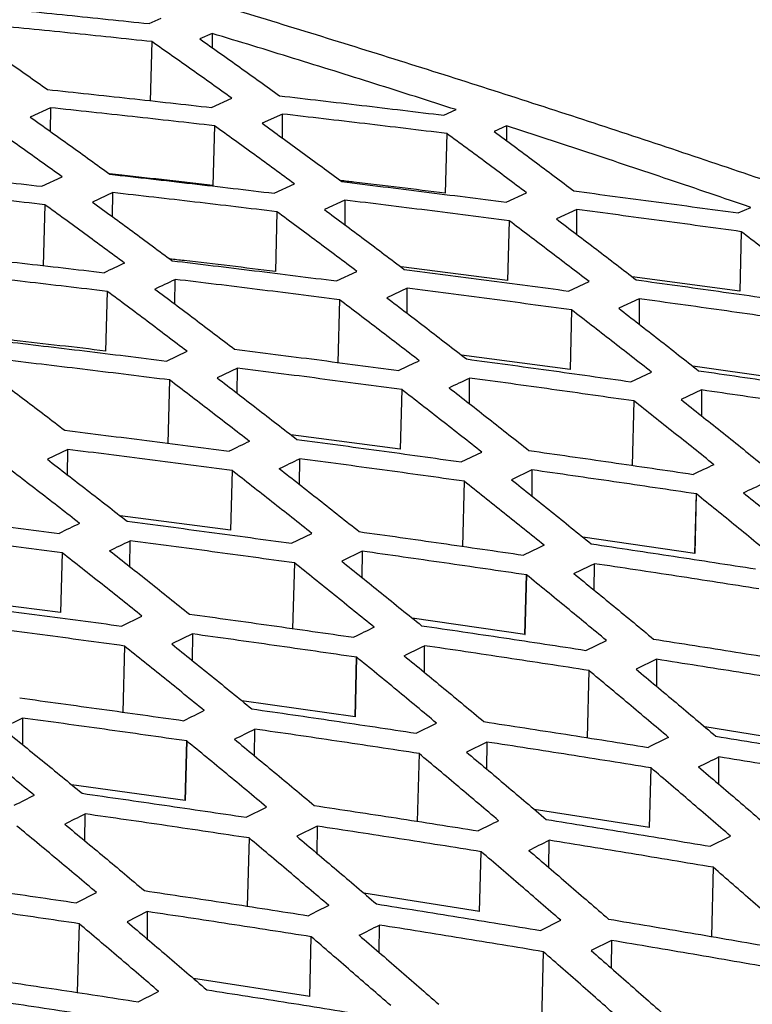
# Model space of a CAD drawing. Header units: millimetres. Extents: x -0.43 to 1.28, y -0.94 to 1.34.
# Tile 100 of 177: x 1.0236 to 1.0349, y -0.5122 to -0.497. Entities that reach past the tile are written whole.
import ezdxf

# ---------------------------------------------------------------- set-up
doc = ezdxf.new("R2010")
doc.units = ezdxf.units.MM

msp = doc.modelspace()

# ---------------------------------------------------------------- linework, layer by layer
at = {"color": 7, "linetype": 'Continuous', "lineweight": 25}
for p, q in [((1.025597, -0.497103), (1.025784, -0.497018)), ((1.02657, -0.497255), (1.026382, -0.49734)), ((1.02657, -0.497255), (1.02657, -0.497474)), ((1.025641, -0.497381), (1.025616, -0.4983)), ((1.02656, -0.498395), (1.026872, -0.498252)), ((1.024076, -0.498399), (1.023766, -0.498543)), ((1.024076, -0.498399), (1.024074, -0.498764)), ((1.027654, -0.498496), (1.027341, -0.498639)), ((1.027652, -0.498866), (1.027654, -0.498496)), ((1.030139, -0.498514), (1.030329, -0.498428)), ((1.026605, -0.498676), (1.026581, -0.499595)), ((1.030185, -0.498796), (1.030161, -0.499714)), ((1.031108, -0.498679), (1.030918, -0.498765)), ((1.031108, -0.498679), (1.031108, -0.498907)), ((1.023943, -0.499608), (1.024256, -0.499462)), ((1.027523, -0.499716), (1.027837, -0.499571)), ((1.025038, -0.499706), (1.024725, -0.499852)), ((1.025035, -0.50008), (1.025038, -0.499706)), ((1.031102, -0.499854), (1.031417, -0.499709)), ((1.028616, -0.499822), (1.028301, -0.499968)), ((1.028616, -0.499822), (1.028613, -0.500201)), ((1.023988, -0.499892), (1.023964, -0.500832)), ((1.027569, -0.500001), (1.027544, -0.50092)), ((1.032193, -0.499967), (1.031877, -0.500112)), ((1.032191, -0.500351), (1.032193, -0.499967)), ((1.03468, -0.50002), (1.034871, -0.499933)), ((1.031148, -0.50014), (1.031124, -0.501058)), ((1.034726, -0.500308), (1.034702, -0.501226)), ((1.028485, -0.501066), (1.0288, -0.500919)), ((1.031124, -0.501058), (1.029482, -0.500852)), ((1.025996, -0.501426), (1.025999, -0.501043)), ((1.032063, -0.501222), (1.03238, -0.501076)), ((1.034702, -0.501226), (1.033045, -0.501003)), ((1.024952, -0.501227), (1.024927, -0.502146)), ((1.029577, -0.501178), (1.029261, -0.501325)), ((1.029574, -0.501565), (1.029577, -0.501178)), ((1.028531, -0.501356), (1.028506, -0.502324)), ((1.033154, -0.501342), (1.032838, -0.501488)), ((1.033154, -0.501342), (1.033152, -0.501734)), ((1.03211, -0.501513), (1.032086, -0.502431)), ((1.025868, -0.5023), (1.026183, -0.502151)), ((1.032086, -0.502431), (1.030414, -0.50221)), ((1.02696, -0.502409), (1.026645, -0.502559)), ((1.026957, -0.5028), (1.02696, -0.502409)), ((1.035664, -0.502618), (1.033978, -0.502379)), ((1.025914, -0.502592), (1.025888, -0.50357)), ((1.030535, -0.502958), (1.030538, -0.502563)), ((1.033025, -0.50262), (1.033342, -0.502472)), ((1.029493, -0.502739), (1.029469, -0.503657)), ((1.034115, -0.502746), (1.033798, -0.502894)), ((1.034115, -0.502746), (1.034112, -0.503145)), ((1.033072, -0.502916), (1.033045, -0.50391)), ((1.029469, -0.503657), (1.027784, -0.503438)), ((1.024343, -0.503662), (1.024029, -0.503814)), ((1.024341, -0.504056), (1.024343, -0.503662)), ((1.027918, -0.504204), (1.027921, -0.503805)), ((1.030408, -0.503854), (1.030725, -0.503703)), ((1.031499, -0.503977), (1.031182, -0.504128)), ((1.031499, -0.503977), (1.031496, -0.50438)), ((1.026876, -0.503987), (1.026851, -0.504905)), ((1.030454, -0.504152), (1.030428, -0.505156)), ((1.034032, -0.504347), (1.034008, -0.505265)), ((1.034008, -0.505266), (1.034033, -0.504348)), ((1.034009, -0.505266), (1.034034, -0.504348)), ((1.026851, -0.504905), (1.025154, -0.504687)), ((1.027791, -0.505108), (1.028107, -0.504955)), ((1.034008, -0.505265), (1.032284, -0.505013)), ((1.025301, -0.50547), (1.025304, -0.505068)), ((1.024258, -0.505255), (1.024233, -0.506174)), ((1.028882, -0.50523), (1.028566, -0.505383)), ((1.028882, -0.50523), (1.028879, -0.505636)), ((1.027837, -0.50541), (1.02781, -0.506423)), ((1.032458, -0.505831), (1.032461, -0.505422)), ((1.031415, -0.505595), (1.031391, -0.506513)), ((1.031391, -0.506513), (1.031415, -0.505595)), ((1.031392, -0.506513), (1.031416, -0.505595)), ((1.024233, -0.506174), (1.022526, -0.505958)), ((1.025173, -0.506383), (1.025488, -0.506229)), ((1.031391, -0.506513), (1.029655, -0.506263)), ((1.026265, -0.506504), (1.02595, -0.506659)), ((1.026265, -0.506504), (1.026262, -0.506912)), ((1.025218, -0.50669), (1.025191, -0.50771)), ((1.029841, -0.507097), (1.029844, -0.506685)), ((1.03233, -0.506757), (1.032646, -0.506604)), ((1.028797, -0.506863), (1.028772, -0.507782)), ((1.028773, -0.507782), (1.028797, -0.506864)), ((1.028774, -0.507782), (1.028798, -0.506864)), ((1.033421, -0.506895), (1.033105, -0.507048)), ((1.033421, -0.506895), (1.033418, -0.507311)), ((1.032376, -0.507067), (1.032348, -0.508104)), ((1.028772, -0.507782), (1.027028, -0.507534)), ((1.023648, -0.507799), (1.023334, -0.507956)), ((1.023648, -0.507799), (1.023645, -0.508209)), ((1.029712, -0.508032), (1.030027, -0.507877)), ((1.027224, -0.508384), (1.027227, -0.50797)), ((1.035928, -0.508218), (1.034162, -0.507935)), ((1.026178, -0.508153), (1.026154, -0.509072)), ((1.026154, -0.509072), (1.026179, -0.508153)), ((1.026155, -0.509072), (1.02618, -0.508154)), ((1.030804, -0.508169), (1.030489, -0.508324)), ((1.030804, -0.508169), (1.030801, -0.508587)), ((1.029758, -0.508346), (1.02973, -0.509391)), ((1.034378, -0.508819), (1.034381, -0.508398)), ((1.03331, -0.509487), (1.033335, -0.508568)), ((1.026154, -0.509072), (1.024401, -0.508826)), ((1.024607, -0.509692), (1.02461, -0.509276)), ((1.027094, -0.509328), (1.027408, -0.509172)), ((1.03331, -0.509487), (1.031535, -0.509206)), ((1.028187, -0.509464), (1.027873, -0.509621)), ((1.028187, -0.509464), (1.028184, -0.509884)), ((1.027139, -0.509647), (1.027111, -0.5107)), ((1.031761, -0.510105), (1.031764, -0.509682)), ((1.034248, -0.509775), (1.034562, -0.509621)), ((1.030692, -0.510777), (1.030716, -0.509858)), ((1.034293, -0.510099), (1.034265, -0.511167)), ((1.024475, -0.510645), (1.024788, -0.510487)), ((1.030692, -0.510777), (1.028909, -0.510499)), ((1.02557, -0.510781), (1.025258, -0.510939)), ((1.02557, -0.510781), (1.025567, -0.511202)), ((1.03163, -0.511071), (1.031943, -0.510915)), ((1.024519, -0.510968), (1.024491, -0.512029)), ((1.029144, -0.511413), (1.029147, -0.510988)), ((1.028073, -0.512088), (1.028097, -0.511169)), ((1.032724, -0.511225), (1.032412, -0.511381)), ((1.032724, -0.511225), (1.032721, -0.511653)), ((1.031674, -0.511399), (1.031645, -0.512475)), ((1.028073, -0.512088), (1.026283, -0.511813))]:
    msp.add_line(p, q, dxfattribs=at)
for points, knots in [([(1.025346, -0.496421), (1.025802, -0.496556), (1.026715, -0.496827), (1.028085, -0.497244), (1.029454, -0.49767), (1.030824, -0.498104), (1.032194, -0.498547), (1.033564, -0.498999), (1.034935, -0.49946), (1.036305, -0.499929), (1.037676, -0.500408), (1.039047, -0.500895), (1.040798, -0.501528), (1.042929, -0.502319), (1.04544, -0.503279), (1.04795, -0.504269), (1.050458, -0.505287), (1.052965, -0.506333), (1.054635, -0.507055), (1.05547, -0.507415)], [0, 0, 0, 0, 0.045459, 0.090915, 0.13637, 0.181823, 0.227277, 0.272734, 0.318193, 0.363657, 0.409126, 0.454603, 0.500087, 0.583437, 0.666763, 0.750075, 0.83338, 0.916686, 1, 1, 1, 1]), ([(1.023072, -0.496844), (1.023493, -0.496887), (1.024334, -0.496971), (1.025176, -0.497059), (1.025597, -0.497103)], [0, 0, 0, 0, 0.5004627, 1, 1, 1, 1]), ([(1.025641, -0.497381), (1.02522, -0.497336), (1.024378, -0.497247), (1.023536, -0.497163), (1.023114, -0.497121)], [0, 0, 0, 0, 0.4995306, 1, 1, 1, 1]), ([(1.022806, -0.497262), (1.023011, -0.497404), (1.023419, -0.497687), (1.023828, -0.497975), (1.024032, -0.498119)], [0, 0, 0, 0, 0.50051, 1, 1, 1, 1]), ([(1.030329, -0.498428), (1.029911, -0.498294), (1.029076, -0.498028), (1.027823, -0.497637), (1.026988, -0.497382), (1.02657, -0.497255)], [0, 0, 0, 0, 0.333098, 0.666429, 1, 1, 1, 1]), ([(1.026872, -0.498252), (1.026667, -0.498106), (1.026257, -0.497813), (1.025846, -0.497525), (1.025641, -0.497381)], [0, 0, 0, 0, 0.499488, 1, 1, 1, 1]), ([(1.026382, -0.49734), (1.026587, -0.497485), (1.026996, -0.497774), (1.027405, -0.498068), (1.027609, -0.498215)], [0, 0, 0, 0, 0.500516, 1, 1, 1, 1]), ([(1.024032, -0.498119), (1.024454, -0.498164), (1.025296, -0.498254), (1.026139, -0.498348), (1.02656, -0.498395)], [0, 0, 0, 0, 0.500471, 1, 1, 1, 1]), ([(1.027609, -0.498215), (1.028031, -0.498264), (1.028875, -0.498361), (1.029718, -0.498463), (1.030139, -0.498514)], [0, 0, 0, 0, 0.500459, 1, 1, 1, 1]), ([(1.026605, -0.498676), (1.026184, -0.498629), (1.025341, -0.498534), (1.024498, -0.498444), (1.024076, -0.498399)], [0, 0, 0, 0, 0.4995246, 1, 1, 1, 1]), ([(1.030185, -0.498796), (1.029763, -0.498745), (1.02892, -0.498642), (1.028076, -0.498545), (1.027654, -0.498496)], [0, 0, 0, 0, 0.499543, 1, 1, 1, 1]), ([(1.024256, -0.499462), (1.024051, -0.499315), (1.02364, -0.499021), (1.02323, -0.498731), (1.023024, -0.498586)], [0, 0, 0, 0, 0.499485, 1, 1, 1, 1]), ([(1.023766, -0.498543), (1.02397, -0.498688), (1.024379, -0.498979), (1.024789, -0.499275), (1.024993, -0.499423)], [0, 0, 0, 0, 0.50052, 1, 1, 1, 1]), ([(1.027341, -0.498639), (1.027546, -0.498788), (1.027956, -0.499085), (1.028365, -0.499387), (1.02857, -0.499537)], [0, 0, 0, 0, 0.500496, 1, 1, 1, 1]), ([(1.027837, -0.499571), (1.027632, -0.499421), (1.027221, -0.49912), (1.026811, -0.498824), (1.026605, -0.498676)], [0, 0, 0, 0, 0.499503, 1, 1, 1, 1]), ([(1.031417, -0.499709), (1.031212, -0.499556), (1.030801, -0.499249), (1.03039, -0.498947), (1.030185, -0.498796)], [0, 0, 0, 0, 0.499555, 1, 1, 1, 1]), ([(1.030918, -0.498765), (1.031123, -0.498917), (1.031533, -0.49922), (1.031942, -0.499527), (1.032147, -0.499681)], [0, 0, 0, 0, 0.500438, 1, 1, 1, 1]), ([(1.034871, -0.499933), (1.034453, -0.499791), (1.033617, -0.499506), (1.032362, -0.499088), (1.031526, -0.498815), (1.031108, -0.498679)], [0, 0, 0, 0, 0.333139, 0.666469, 1, 1, 1, 1]), ([(1.021416, -0.499337), (1.021837, -0.499381), (1.02268, -0.499469), (1.023523, -0.499562), (1.023943, -0.499608)], [0, 0, 0, 0, 0.500467, 1, 1, 1, 1]), ([(1.026581, -0.499595), (1.026112, -0.499542), (1.025581, -0.499482), (1.02505, -0.499425), (1.024987, -0.499418)], [0, 0, 0, 0, 0.882381, 1, 1, 1, 1]), ([(1.024993, -0.499423), (1.025415, -0.499471), (1.026258, -0.499566), (1.027102, -0.499666), (1.027523, -0.499716)], [0, 0, 0, 0, 0.500452, 1, 1, 1, 1]), ([(1.030161, -0.499714), (1.029691, -0.499657), (1.029154, -0.499592), (1.028617, -0.499529), (1.028548, -0.499521)], [0, 0, 0, 0, 0.872764, 1, 1, 1, 1]), ([(1.02857, -0.499537), (1.028992, -0.499589), (1.029836, -0.499692), (1.03068, -0.4998), (1.031102, -0.499854)], [0, 0, 0, 0, 0.500406, 1, 1, 1, 1]), ([(1.023988, -0.499892), (1.023567, -0.499845), (1.022724, -0.499752), (1.021881, -0.499664), (1.02146, -0.49962)], [0, 0, 0, 0, 0.499529, 1, 1, 1, 1]), ([(1.027569, -0.500001), (1.027147, -0.499951), (1.026303, -0.49985), (1.02546, -0.499754), (1.025038, -0.499706)], [0, 0, 0, 0, 0.49955, 1, 1, 1, 1]), ([(1.032147, -0.499681), (1.03257, -0.499736), (1.033414, -0.499847), (1.034258, -0.499962), (1.03468, -0.50002)], [0, 0, 0, 0, 0.500331, 1, 1, 1, 1]), ([(1.024725, -0.499852), (1.02493, -0.500002), (1.025339, -0.5003), (1.025749, -0.500604), (1.025954, -0.500756)], [0, 0, 0, 0, 0.500497, 1, 1, 1, 1]), ([(1.031148, -0.50014), (1.030726, -0.500086), (1.029882, -0.499977), (1.029038, -0.499874), (1.028616, -0.499822)], [0, 0, 0, 0, 0.499601, 1, 1, 1, 1]), ([(1.02522, -0.500792), (1.025015, -0.500641), (1.024604, -0.500338), (1.024194, -0.500041), (1.023988, -0.499892)], [0, 0, 0, 0, 0.499504, 1, 1, 1, 1]), ([(1.0288, -0.500919), (1.028595, -0.500765), (1.028185, -0.500457), (1.027774, -0.500153), (1.027569, -0.500001)], [0, 0, 0, 0, 0.4995514, 1, 1, 1, 1]), ([(1.028301, -0.499968), (1.028506, -0.50012), (1.028916, -0.500425), (1.029326, -0.500734), (1.029531, -0.500889)], [0, 0, 0, 0, 0.500442, 1, 1, 1, 1]), ([(1.034726, -0.500308), (1.034305, -0.50025), (1.03346, -0.500134), (1.032616, -0.500023), (1.032193, -0.499967)], [0, 0, 0, 0, 0.499681, 1, 1, 1, 1]), ([(1.03238, -0.501076), (1.032175, -0.500919), (1.031764, -0.500604), (1.031353, -0.500295), (1.031148, -0.50014)], [0, 0, 0, 0, 0.499632, 1, 1, 1, 1]), ([(1.031877, -0.500112), (1.032083, -0.500268), (1.032493, -0.500578), (1.032903, -0.500894), (1.033108, -0.501051)], [0, 0, 0, 0, 0.500356, 1, 1, 1, 1]), ([(1.035959, -0.501261), (1.035753, -0.501101), (1.035343, -0.500781), (1.034932, -0.500466), (1.034726, -0.500308)], [0, 0, 0, 0, 0.499743, 1, 1, 1, 1]), ([(1.022377, -0.500651), (1.022798, -0.500698), (1.023642, -0.500792), (1.024485, -0.50089), (1.024906, -0.50094)], [0, 0, 0, 0, 0.500449, 1, 1, 1, 1]), ([(1.027544, -0.50092), (1.027075, -0.500864), (1.026533, -0.500799), (1.02599, -0.500737), (1.025917, -0.500728)], [0, 0, 0, 0, 0.8645966, 1, 1, 1, 1]), ([(1.025954, -0.500756), (1.026376, -0.500806), (1.02722, -0.500907), (1.028063, -0.501014), (1.028485, -0.501066)], [0, 0, 0, 0, 0.500402, 1, 1, 1, 1]), ([(1.024952, -0.501227), (1.02453, -0.501178), (1.023687, -0.501079), (1.022843, -0.500985), (1.022421, -0.500938)], [0, 0, 0, 0, 0.4995511, 1, 1, 1, 1]), ([(1.029531, -0.500889), (1.029953, -0.500943), (1.030797, -0.501052), (1.031642, -0.501166), (1.032064, -0.501222)], [0, 0, 0, 0, 0.500325, 1, 1, 1, 1]), ([(1.028531, -0.501356), (1.02811, -0.501302), (1.027265, -0.501196), (1.026421, -0.501094), (1.025999, -0.501043)], [0, 0, 0, 0, 0.499605, 1, 1, 1, 1]), ([(1.033108, -0.501051), (1.03353, -0.501109), (1.034375, -0.501225), (1.035219, -0.501346), (1.035641, -0.501407)], [0, 0, 0, 0, 0.500219, 1, 1, 1, 1]), ([(1.026183, -0.502151), (1.025978, -0.501996), (1.025568, -0.501685), (1.025157, -0.50138), (1.024952, -0.501227)], [0, 0, 0, 0, 0.499553, 1, 1, 1, 1]), ([(1.025685, -0.501191), (1.02589, -0.501344), (1.0263, -0.501651), (1.026709, -0.501962), (1.026914, -0.502117)], [0, 0, 0, 0, 0.5004412, 1, 1, 1, 1]), ([(1.03211, -0.501513), (1.031688, -0.501456), (1.030844, -0.501342), (1.029999, -0.501232), (1.029577, -0.501178)], [0, 0, 0, 0, 0.499687, 1, 1, 1, 1]), ([(1.029763, -0.502297), (1.029558, -0.502139), (1.029147, -0.501823), (1.028737, -0.501511), (1.028531, -0.501356)], [0, 0, 0, 0, 0.4996317, 1, 1, 1, 1]), ([(1.029261, -0.501325), (1.029466, -0.501481), (1.029876, -0.501794), (1.030286, -0.502111), (1.030491, -0.502269)], [0, 0, 0, 0, 0.5003582, 1, 1, 1, 1]), ([(1.035688, -0.5017), (1.035266, -0.501639), (1.034422, -0.501517), (1.033577, -0.5014), (1.033154, -0.501342)], [0, 0, 0, 0, 0.499798, 1, 1, 1, 1]), ([(1.033342, -0.502472), (1.033137, -0.502311), (1.032726, -0.501989), (1.032316, -0.501672), (1.03211, -0.501513)], [0, 0, 0, 0, 0.499739, 1, 1, 1, 1]), ([(1.032838, -0.501488), (1.033043, -0.501648), (1.033453, -0.501966), (1.033863, -0.502289), (1.034068, -0.50245)], [0, 0, 0, 0, 0.500244, 1, 1, 1, 1]), ([(1.024927, -0.502146), (1.024458, -0.502091), (1.023911, -0.502027), (1.023364, -0.501965), (1.023286, -0.501956)], [0, 0, 0, 0, 0.8572, 1, 1, 1, 1]), ([(1.023337, -0.501994), (1.023759, -0.502044), (1.024603, -0.502144), (1.025447, -0.502248), (1.025868, -0.5023)], [0, 0, 0, 0, 0.500403, 1, 1, 1, 1]), ([(1.026914, -0.502117), (1.027337, -0.502171), (1.028181, -0.502278), (1.029025, -0.50239), (1.029447, -0.502446)], [0, 0, 0, 0, 0.500323, 1, 1, 1, 1]), ([(1.025914, -0.502592), (1.025492, -0.50254), (1.024649, -0.502435), (1.023805, -0.502335), (1.023382, -0.502285)], [0, 0, 0, 0, 0.4996032, 1, 1, 1, 1]), ([(1.030491, -0.502269), (1.030914, -0.502326), (1.031758, -0.502441), (1.032603, -0.50256), (1.033025, -0.50262)], [0, 0, 0, 0, 0.500215, 1, 1, 1, 1]), ([(1.023069, -0.502435), (1.023274, -0.50259), (1.023683, -0.502898), (1.024093, -0.50321), (1.024298, -0.503367)], [0, 0, 0, 0, 0.500435, 1, 1, 1, 1]), ([(1.029493, -0.502739), (1.029071, -0.502683), (1.028227, -0.502571), (1.027383, -0.502463), (1.02696, -0.502409)], [0, 0, 0, 0, 0.499688, 1, 1, 1, 1]), ([(1.034068, -0.50245), (1.034491, -0.502511), (1.035335, -0.502633), (1.03618, -0.50276), (1.036602, -0.502823)], [0, 0, 0, 0, 0.500078, 1, 1, 1, 1]), ([(1.027146, -0.503538), (1.026941, -0.50338), (1.02653, -0.503062), (1.02612, -0.502749), (1.025914, -0.502592)], [0, 0, 0, 0, 0.499636, 1, 1, 1, 1]), ([(1.026645, -0.502559), (1.02685, -0.502716), (1.02726, -0.50303), (1.02767, -0.503349), (1.027875, -0.503508)], [0, 0, 0, 0, 0.500355, 1, 1, 1, 1]), ([(1.033072, -0.502916), (1.03265, -0.502856), (1.031805, -0.502735), (1.03096, -0.50262), (1.030538, -0.502563)], [0, 0, 0, 0, 0.499801, 1, 1, 1, 1]), ([(1.030725, -0.503703), (1.03052, -0.503541), (1.030109, -0.503218), (1.029699, -0.502899), (1.029493, -0.502739)], [0, 0, 0, 0, 0.4997406, 1, 1, 1, 1]), ([(1.030221, -0.502712), (1.030426, -0.502872), (1.030837, -0.503192), (1.031247, -0.503516), (1.031452, -0.503679)], [0, 0, 0, 0, 0.500244, 1, 1, 1, 1]), ([(1.03665, -0.503121), (1.036226, -0.503057), (1.035382, -0.50293), (1.034537, -0.502807), (1.034115, -0.502746)], [0, 0, 0, 0, 0.501258, 1, 1, 1, 1]), ([(1.034303, -0.503897), (1.034098, -0.503732), (1.033687, -0.503403), (1.033277, -0.503078), (1.033072, -0.502916)], [0, 0, 0, 0, 0.499878, 1, 1, 1, 1]), ([(1.033798, -0.502894), (1.034003, -0.503056), (1.034413, -0.503382), (1.034824, -0.503712), (1.035029, -0.503878)], [0, 0, 0, 0, 0.49874, 1, 1, 1, 1]), ([(1.024298, -0.503367), (1.02472, -0.503419), (1.025564, -0.503525), (1.026408, -0.503635), (1.02683, -0.50369)], [0, 0, 0, 0, 0.500326, 1, 1, 1, 1]), ([(1.027875, -0.503508), (1.028297, -0.503565), (1.029141, -0.503677), (1.029986, -0.503795), (1.030408, -0.503854)], [0, 0, 0, 0, 0.500217, 1, 1, 1, 1]), ([(1.026876, -0.503987), (1.026454, -0.503931), (1.02561, -0.503821), (1.024766, -0.503715), (1.024343, -0.503662)], [0, 0, 0, 0, 0.499683, 1, 1, 1, 1]), ([(1.024029, -0.503814), (1.024234, -0.503972), (1.024644, -0.504288), (1.025054, -0.504608), (1.025258, -0.504768)], [0, 0, 0, 0, 0.500346, 1, 1, 1, 1]), ([(1.030454, -0.504152), (1.030032, -0.504093), (1.029188, -0.503975), (1.028344, -0.503862), (1.027921, -0.503805)], [0, 0, 0, 0, 0.499799, 1, 1, 1, 1]), ([(1.031452, -0.503679), (1.031874, -0.503739), (1.032719, -0.503859), (1.033563, -0.503984), (1.033986, -0.504046)], [0, 0, 0, 0, 0.500077, 1, 1, 1, 1]), ([(1.024527, -0.504801), (1.024322, -0.504642), (1.023912, -0.504322), (1.023502, -0.504008), (1.023296, -0.50385)], [0, 0, 0, 0, 0.499645, 1, 1, 1, 1]), ([(1.027605, -0.503956), (1.02781, -0.504117), (1.02822, -0.504439), (1.028631, -0.504765), (1.028836, -0.504928)], [0, 0, 0, 0, 0.500238, 1, 1, 1, 1]), ([(1.034033, -0.504347), (1.03361, -0.504284), (1.032765, -0.504159), (1.03192, -0.504038), (1.031499, -0.503977)], [0, 0, 0, 0, 0.5012663, 1, 1, 1, 1]), ([(1.034821, -0.520191), (1.03541, -0.519875), (1.036586, -0.519244), (1.038351, -0.518308), (1.040115, -0.517381), (1.04188, -0.516464), (1.043645, -0.515557), (1.04541, -0.514659), (1.047174, -0.51377), (1.048939, -0.51289), (1.050704, -0.51202), (1.052469, -0.51116), (1.054234, -0.510309), (1.055998, -0.509467), (1.057763, -0.508635), (1.059528, -0.507812), (1.061293, -0.506999), (1.063058, -0.506195), (1.064822, -0.5054), (1.066587, -0.504615), (1.067764, -0.504099), (1.068352, -0.503841)], [0, 0, 0, 0, 0.05265, 0.105293, 0.15793, 0.210563, 0.263191, 0.315817, 0.368439, 0.42106, 0.47368, 0.5263, 0.578921, 0.631543, 0.684167, 0.736794, 0.789424, 0.842059, 0.8947, 0.947347, 1, 1, 1, 1]), ([(1.028107, -0.504955), (1.027902, -0.504793), (1.027491, -0.504467), (1.027081, -0.504147), (1.026876, -0.503987)], [0, 0, 0, 0, 0.4997469, 1, 1, 1, 1]), ([(1.031182, -0.504128), (1.031386, -0.504291), (1.031797, -0.504618), (1.032207, -0.504951), (1.032413, -0.505117)], [0, 0, 0, 0, 0.498682, 1, 1, 1, 1]), ([(1.031685, -0.505139), (1.03148, -0.504973), (1.03107, -0.504642), (1.03066, -0.504316), (1.030454, -0.504152)], [0, 0, 0, 0, 0.499881, 1, 1, 1, 1]), ([(1.035264, -0.505352), (1.03506, -0.505183), (1.034649, -0.504846), (1.034239, -0.504514), (1.034033, -0.504348)], [0, 0, 0, 0, 0.498734, 1, 1, 1, 1]), ([(1.03476, -0.504329), (1.034965, -0.504495), (1.035376, -0.504828), (1.035786, -0.505166), (1.035991, -0.505335)], [0, 0, 0, 0, 0.499923, 1, 1, 1, 1]), ([(1.021681, -0.504637), (1.022103, -0.504689), (1.022947, -0.504792), (1.023791, -0.5049), (1.024212, -0.504955)], [0, 0, 0, 0, 0.5003354, 1, 1, 1, 1]), ([(1.025258, -0.504768), (1.025681, -0.504823), (1.026525, -0.504934), (1.027369, -0.50505), (1.027791, -0.505108)], [0, 0, 0, 0, 0.500223, 1, 1, 1, 1]), ([(1.024258, -0.505255), (1.023836, -0.505201), (1.022992, -0.505092), (1.022149, -0.504988), (1.021726, -0.504936)], [0, 0, 0, 0, 0.499674, 1, 1, 1, 1]), ([(1.028836, -0.504928), (1.029258, -0.504987), (1.030102, -0.505106), (1.030946, -0.505229), (1.031368, -0.50529)], [0, 0, 0, 0, 0.500082, 1, 1, 1, 1]), ([(1.027837, -0.50541), (1.027415, -0.505352), (1.026571, -0.505236), (1.025727, -0.505124), (1.025304, -0.505068)], [0, 0, 0, 0, 0.499792, 1, 1, 1, 1]), ([(1.032413, -0.505117), (1.032837, -0.50518), (1.033681, -0.505306), (1.034526, -0.505437), (1.034947, -0.505502)], [0, 0, 0, 0, 0.501318, 1, 1, 1, 1]), ([(1.025488, -0.506229), (1.025283, -0.506065), (1.024873, -0.505738), (1.024463, -0.505416), (1.024258, -0.505255)], [0, 0, 0, 0, 0.4997582, 1, 1, 1, 1]), ([(1.024989, -0.505222), (1.025194, -0.505383), (1.025604, -0.505706), (1.026014, -0.506034), (1.026219, -0.506198)], [0, 0, 0, 0, 0.500227, 1, 1, 1, 1]), ([(1.031416, -0.505595), (1.030992, -0.505533), (1.030148, -0.505409), (1.029303, -0.505289), (1.028882, -0.50523)], [0, 0, 0, 0, 0.501269, 1, 1, 1, 1]), ([(1.034009, -0.505266), (1.034009, -0.505266), (1.034009, -0.505266), (1.034008, -0.505266), (1.034005, -0.505265), (1.034013, -0.505266), (1.034009, -0.505266)], [0, 0, 0, 0, 1, 1, 1, 1.000001, 1.000001, 1.000001, 1.000001]), ([(1.034008, -0.505265), (1.034008, -0.505265), (1.034008, -0.505266), (1.034008, -0.505266), (1.03401, -0.505267), (1.034006, -0.505264), (1.034008, -0.505265)], [0, 0, 0, 0, 1, 1, 1, 1.000001, 1.000001, 1.000001, 1.000001]), ([(1.029067, -0.506402), (1.028862, -0.506235), (1.028452, -0.505902), (1.028042, -0.505574), (1.027837, -0.50541)], [0, 0, 0, 0, 0.49989, 1, 1, 1, 1]), ([(1.028566, -0.505383), (1.02877, -0.505547), (1.02918, -0.505876), (1.029591, -0.50621), (1.029797, -0.506377)], [0, 0, 0, 0, 0.498623, 1, 1, 1, 1]), ([(1.034994, -0.505809), (1.034571, -0.505743), (1.033727, -0.505612), (1.032883, -0.505485), (1.032461, -0.505422)], [0, 0, 0, 0, 0.500119, 1, 1, 1, 1]), ([(1.032646, -0.506604), (1.032442, -0.506435), (1.032032, -0.506096), (1.031621, -0.505762), (1.031416, -0.505595)], [0, 0, 0, 0, 0.498731, 1, 1, 1, 1]), ([(1.032144, -0.505573), (1.032349, -0.505741), (1.032759, -0.506075), (1.03317, -0.506415), (1.033375, -0.506585)], [0, 0, 0, 0, 0.499918, 1, 1, 1, 1]), ([(1.022642, -0.506049), (1.023064, -0.506103), (1.023908, -0.506212), (1.024751, -0.506326), (1.025173, -0.506383)], [0, 0, 0, 0, 0.5002353, 1, 1, 1, 1]), ([(1.026219, -0.506198), (1.026641, -0.506257), (1.027485, -0.506373), (1.028329, -0.506495), (1.028751, -0.506555)], [0, 0, 0, 0, 0.500091, 1, 1, 1, 1]), ([(1.025218, -0.50669), (1.024797, -0.506632), (1.023953, -0.506518), (1.023109, -0.506408), (1.022687, -0.506353)], [0, 0, 0, 0, 0.499779, 1, 1, 1, 1]), ([(1.029797, -0.506377), (1.03022, -0.506439), (1.031064, -0.506563), (1.031909, -0.506692), (1.03233, -0.506757)], [0, 0, 0, 0, 0.501378, 1, 1, 1, 1]), ([(1.028798, -0.506863), (1.028374, -0.506802), (1.02753, -0.50668), (1.026686, -0.506563), (1.026265, -0.506504)], [0, 0, 0, 0, 0.501261, 1, 1, 1, 1]), ([(1.031392, -0.506513), (1.031392, -0.506513), (1.031391, -0.506513), (1.031391, -0.506513), (1.031387, -0.506513), (1.031396, -0.506514), (1.031392, -0.506513)], [0, 0, 0, 0, 1, 1, 1, 1.000001, 1.000001, 1.000001, 1.000001]), ([(1.031391, -0.506513), (1.031391, -0.506513), (1.031391, -0.506513), (1.031391, -0.506513), (1.031393, -0.506515), (1.031389, -0.506511), (1.031391, -0.506513)], [0, 0, 0, 0, 1, 1, 1, 1.000001, 1.000001, 1.000001, 1.000001]), ([(1.026448, -0.507685), (1.026243, -0.507518), (1.025833, -0.507184), (1.025423, -0.506854), (1.025218, -0.50669)], [0, 0, 0, 0, 0.499903, 1, 1, 1, 1]), ([(1.02595, -0.506659), (1.026154, -0.506824), (1.026564, -0.507154), (1.026974, -0.50749), (1.02718, -0.507658)], [0, 0, 0, 0, 0.498566, 1, 1, 1, 1]), ([(1.032376, -0.507067), (1.031954, -0.507002), (1.03111, -0.506872), (1.030266, -0.506747), (1.029844, -0.506685)], [0, 0, 0, 0, 0.50011, 1, 1, 1, 1]), ([(1.033375, -0.506585), (1.033797, -0.50665), (1.034641, -0.506782), (1.035485, -0.506918), (1.035907, -0.506986)], [0, 0, 0, 0, 0.4997621, 1, 1, 1, 1]), ([(1.029528, -0.506839), (1.029733, -0.507007), (1.030143, -0.507343), (1.030553, -0.507684), (1.030758, -0.507855)], [0, 0, 0, 0, 0.499909, 1, 1, 1, 1]), ([(1.030027, -0.507877), (1.029823, -0.507708), (1.029413, -0.507367), (1.029003, -0.507032), (1.028798, -0.506864)], [0, 0, 0, 0, 0.498739, 1, 1, 1, 1]), ([(1.035953, -0.5073), (1.035531, -0.507231), (1.034687, -0.507094), (1.033843, -0.506961), (1.033421, -0.506895)], [0, 0, 0, 0, 0.500253, 1, 1, 1, 1]), ([(1.033605, -0.508098), (1.0334, -0.507925), (1.03299, -0.507579), (1.032581, -0.507238), (1.032376, -0.507067)], [0, 0, 0, 0, 0.500208, 1, 1, 1, 1]), ([(1.033105, -0.507048), (1.03331, -0.507219), (1.03372, -0.507561), (1.03413, -0.507907), (1.034335, -0.508081)], [0, 0, 0, 0, 0.499777, 1, 1, 1, 1]), ([(1.023603, -0.507489), (1.024024, -0.507547), (1.024868, -0.507662), (1.025711, -0.507781), (1.026133, -0.507841)], [0, 0, 0, 0, 0.500106, 1, 1, 1, 1]), ([(1.02718, -0.507658), (1.027603, -0.507719), (1.028447, -0.507841), (1.029291, -0.507969), (1.029712, -0.508032)], [0, 0, 0, 0, 0.501434, 1, 1, 1, 1]), ([(1.026179, -0.508153), (1.025756, -0.508093), (1.024912, -0.507972), (1.024069, -0.507857), (1.023648, -0.507799)], [0, 0, 0, 0, 0.501238, 1, 1, 1, 1]), ([(1.028774, -0.507782), (1.028774, -0.507782), (1.028773, -0.507782), (1.028773, -0.507782), (1.028769, -0.507781), (1.028778, -0.507783), (1.028774, -0.507782)], [0, 0, 0, 0, 1, 1, 1, 1.000001, 1.000001, 1.000001, 1.000001]), ([(1.028772, -0.507782), (1.028773, -0.507782), (1.028773, -0.507782), (1.028773, -0.507782), (1.028775, -0.507783), (1.028771, -0.50778), (1.028772, -0.507782)], [0, 0, 0, 0, 1, 1, 1, 1.000001, 1.000001, 1.000001, 1.000001]), ([(1.030758, -0.507855), (1.03118, -0.50792), (1.032024, -0.508049), (1.032867, -0.508184), (1.033289, -0.508251)], [0, 0, 0, 0, 0.499773, 1, 1, 1, 1]), ([(1.023828, -0.50899), (1.023623, -0.508822), (1.023214, -0.508486), (1.022804, -0.508155), (1.0226, -0.50799)], [0, 0, 0, 0, 0.4999215, 1, 1, 1, 1]), ([(1.023334, -0.507956), (1.023538, -0.508121), (1.023948, -0.508453), (1.024358, -0.50879), (1.024564, -0.508959)], [0, 0, 0, 0, 0.498517, 1, 1, 1, 1]), ([(1.029758, -0.508346), (1.029336, -0.508282), (1.028492, -0.508154), (1.027648, -0.508031), (1.027227, -0.50797)], [0, 0, 0, 0, 0.500097, 1, 1, 1, 1]), ([(1.027408, -0.509172), (1.027204, -0.509001), (1.026794, -0.508659), (1.026385, -0.508322), (1.026179, -0.508153)], [0, 0, 0, 0, 0.4987621, 1, 1, 1, 1]), ([(1.026912, -0.508125), (1.027117, -0.508294), (1.027527, -0.508632), (1.027937, -0.508975), (1.028142, -0.509146)], [0, 0, 0, 0, 0.499894, 1, 1, 1, 1]), ([(1.033335, -0.508568), (1.032913, -0.5085), (1.032069, -0.508365), (1.031226, -0.508234), (1.030804, -0.508169)], [0, 0, 0, 0, 0.500242, 1, 1, 1, 1]), ([(1.034335, -0.508081), (1.034757, -0.508149), (1.0356, -0.508287), (1.036444, -0.508428), (1.036866, -0.508499)], [0, 0, 0, 0, 0.499654, 1, 1, 1, 1]), ([(1.030986, -0.509382), (1.030781, -0.509208), (1.030372, -0.50886), (1.029962, -0.508518), (1.029758, -0.508346)], [0, 0, 0, 0, 0.500221, 1, 1, 1, 1]), ([(1.030489, -0.508324), (1.030694, -0.508495), (1.031104, -0.508839), (1.031514, -0.509187), (1.031719, -0.509362)], [0, 0, 0, 0, 0.499765, 1, 1, 1, 1]), ([(1.036911, -0.508819), (1.036489, -0.508748), (1.035646, -0.508605), (1.034803, -0.508467), (1.034381, -0.508398)], [0, 0, 0, 0, 0.500355, 1, 1, 1, 1]), ([(1.034562, -0.509621), (1.034357, -0.509444), (1.033948, -0.509091), (1.033539, -0.508742), (1.033335, -0.508568)], [0, 0, 0, 0, 0.500326, 1, 1, 1, 1]), ([(1.034066, -0.508551), (1.034271, -0.508726), (1.034681, -0.509075), (1.035091, -0.509429), (1.035296, -0.509606)], [0, 0, 0, 0, 0.499665, 1, 1, 1, 1]), ([(1.024564, -0.508959), (1.024987, -0.50902), (1.02583, -0.50914), (1.026674, -0.509266), (1.027094, -0.509328)], [0, 0, 0, 0, 0.501483, 1, 1, 1, 1]), ([(1.026155, -0.509072), (1.026155, -0.509072), (1.026155, -0.509072), (1.026154, -0.509072), (1.026151, -0.509071), (1.026159, -0.509073), (1.026155, -0.509072)], [0, 0, 0, 0, 1, 1, 1, 1.000001, 1.000001, 1.000001, 1.000001]), ([(1.026154, -0.509072), (1.026154, -0.509072), (1.026154, -0.509072), (1.026154, -0.509072), (1.026156, -0.509073), (1.026152, -0.50907), (1.026154, -0.509072)], [0, 0, 0, 0, 1, 1, 1, 1.000001, 1.000001, 1.000001, 1.000001]), ([(1.027139, -0.509647), (1.026717, -0.509584), (1.025874, -0.509457), (1.025031, -0.509336), (1.02461, -0.509276)], [0, 0, 0, 0, 0.500078, 1, 1, 1, 1]), ([(1.028142, -0.509146), (1.028563, -0.50921), (1.029406, -0.509338), (1.03025, -0.509471), (1.030671, -0.509537)], [0, 0, 0, 0, 0.499788, 1, 1, 1, 1]), ([(1.024297, -0.509433), (1.024501, -0.509603), (1.024911, -0.509942), (1.025321, -0.510286), (1.025525, -0.510458)], [0, 0, 0, 0, 0.4998739, 1, 1, 1, 1]), ([(1.031719, -0.509362), (1.03214, -0.509429), (1.032983, -0.509564), (1.033826, -0.509705), (1.034248, -0.509775)], [0, 0, 0, 0, 0.499667, 1, 1, 1, 1]), ([(1.024788, -0.510487), (1.024584, -0.510316), (1.024174, -0.509972), (1.023765, -0.509634), (1.02356, -0.509464)], [0, 0, 0, 0, 0.498803, 1, 1, 1, 1]), ([(1.030716, -0.509858), (1.030294, -0.509791), (1.029451, -0.509657), (1.028608, -0.509529), (1.028187, -0.509464)], [0, 0, 0, 0, 0.500226, 1, 1, 1, 1]), ([(1.028366, -0.510686), (1.028161, -0.510512), (1.027752, -0.510163), (1.027343, -0.509819), (1.027139, -0.509647)], [0, 0, 0, 0, 0.500239, 1, 1, 1, 1]), ([(1.027873, -0.509621), (1.028078, -0.509793), (1.028488, -0.510138), (1.028898, -0.510488), (1.029102, -0.510663)], [0, 0, 0, 0, 0.499747, 1, 1, 1, 1]), ([(1.034293, -0.510099), (1.033871, -0.510028), (1.033028, -0.509887), (1.032185, -0.50975), (1.031764, -0.509682)], [0, 0, 0, 0, 0.50034, 1, 1, 1, 1]), ([(1.031943, -0.510915), (1.031738, -0.510738), (1.031329, -0.510383), (1.03092, -0.510033), (1.030716, -0.509858)], [0, 0, 0, 0, 0.500342, 1, 1, 1, 1]), ([(1.031451, -0.509838), (1.031655, -0.510013), (1.032065, -0.510364), (1.032475, -0.510719), (1.03268, -0.510897)], [0, 0, 0, 0, 0.49965, 1, 1, 1, 1]), ([(1.035519, -0.511173), (1.035314, -0.510992), (1.034906, -0.510632), (1.034497, -0.510276), (1.034293, -0.510099)], [0, 0, 0, 0, 0.500416, 1, 1, 1, 1]), ([(1.021947, -0.510282), (1.02237, -0.510341), (1.023213, -0.51046), (1.024055, -0.510584), (1.024475, -0.510645)], [0, 0, 0, 0, 0.501519, 1, 1, 1, 1]), ([(1.025525, -0.510458), (1.025947, -0.510521), (1.026789, -0.510647), (1.027632, -0.510778), (1.028053, -0.510844)], [0, 0, 0, 0, 0.499808, 1, 1, 1, 1]), ([(1.024519, -0.510968), (1.024098, -0.510906), (1.023256, -0.510782), (1.022413, -0.510662), (1.021992, -0.510603)], [0, 0, 0, 0, 0.50006, 1, 1, 1, 1]), ([(1.028097, -0.511169), (1.027676, -0.511103), (1.026833, -0.510971), (1.025991, -0.510844), (1.02557, -0.510781)], [0, 0, 0, 0, 0.500206, 1, 1, 1, 1]), ([(1.029102, -0.510663), (1.029523, -0.51073), (1.030366, -0.510863), (1.031209, -0.511002), (1.03163, -0.511071)], [0, 0, 0, 0, 0.499686, 1, 1, 1, 1]), ([(1.025258, -0.510939), (1.025463, -0.511112), (1.025872, -0.511459), (1.026281, -0.51181), (1.026486, -0.511986)], [0, 0, 0, 0, 0.499728, 1, 1, 1, 1]), ([(1.03268, -0.510897), (1.0331, -0.510967), (1.033943, -0.511108), (1.034785, -0.511254), (1.035207, -0.511327)], [0, 0, 0, 0, 0.499593, 1, 1, 1, 1]), ([(1.025745, -0.512012), (1.025541, -0.511837), (1.025132, -0.511486), (1.024724, -0.511141), (1.024519, -0.510968)], [0, 0, 0, 0, 0.5002581, 1, 1, 1, 1]), ([(1.031674, -0.511399), (1.031253, -0.511329), (1.03041, -0.51119), (1.029568, -0.511055), (1.029147, -0.510988)], [0, 0, 0, 0, 0.500321, 1, 1, 1, 1]), ([(1.029322, -0.51223), (1.029118, -0.512052), (1.02871, -0.511696), (1.028301, -0.511344), (1.028097, -0.511169)], [0, 0, 0, 0, 0.500362, 1, 1, 1, 1]), ([(1.028835, -0.511145), (1.02904, -0.511321), (1.029449, -0.511673), (1.029858, -0.51203), (1.030063, -0.512209)], [0, 0, 0, 0, 0.49963, 1, 1, 1, 1]), ([(1.03525, -0.511658), (1.034829, -0.511585), (1.033987, -0.511438), (1.033145, -0.511296), (1.032724, -0.511225)], [0, 0, 0, 0, 0.500411, 1, 1, 1, 1]), ([(1.032899, -0.512477), (1.032694, -0.512296), (1.032286, -0.511934), (1.031878, -0.511577), (1.031674, -0.511399)], [0, 0, 0, 0, 0.500434, 1, 1, 1, 1]), ([(1.032412, -0.511381), (1.032617, -0.51156), (1.033026, -0.511918), (1.033435, -0.51228), (1.03364, -0.512462)], [0, 0, 0, 0, 0.499562, 1, 1, 1, 1]), ([(1.022909, -0.511791), (1.02333, -0.511853), (1.024172, -0.511977), (1.025013, -0.512106), (1.025434, -0.512171)], [0, 0, 0, 0, 0.4998245, 1, 1, 1, 1]), ([(1.026486, -0.511986), (1.026907, -0.512051), (1.027749, -0.512183), (1.02859, -0.512319), (1.029012, -0.512388)], [0, 0, 0, 0, 0.499705, 1, 1, 1, 1]), ([(1.025477, -0.512501), (1.025056, -0.512436), (1.024215, -0.512306), (1.023373, -0.512181), (1.022952, -0.512119)], [0, 0, 0, 0, 0.50019, 1, 1, 1, 1])]:
    msp.add_open_spline(points, degree=3, knots=knots, dxfattribs=at)
for points in [[(1.02522, -0.500792), (1.025115, -0.500841), (1.025011, -0.500891), (1.024906, -0.50094)], [(1.025685, -0.501191), (1.02579, -0.501142), (1.025894, -0.501093), (1.025999, -0.501043)], [(1.029763, -0.502297), (1.029658, -0.502346), (1.029552, -0.502396), (1.029447, -0.502446)], [(1.030221, -0.502712), (1.030327, -0.502662), (1.030432, -0.502613), (1.030538, -0.502563)], [(1.027146, -0.503539), (1.02704, -0.503589), (1.026935, -0.503639), (1.02683, -0.50369)], [(1.027605, -0.503957), (1.02771, -0.503906), (1.027816, -0.503856), (1.027921, -0.503805)], [(1.034303, -0.503897), (1.034197, -0.503947), (1.034091, -0.503997), (1.033986, -0.504047)], [(1.03476, -0.504329), (1.034866, -0.504279), (1.034972, -0.50423), (1.035077, -0.50418)], [(1.024527, -0.504802), (1.024422, -0.504853), (1.024317, -0.504904), (1.024212, -0.504955)], [(1.024989, -0.505222), (1.025094, -0.505171), (1.025199, -0.50512), (1.025304, -0.505069)], [(1.031685, -0.505139), (1.03158, -0.50519), (1.031474, -0.50524), (1.031368, -0.505291)], [(1.032144, -0.505574), (1.032249, -0.505523), (1.032355, -0.505472), (1.032461, -0.505422)], [(1.029067, -0.506402), (1.028962, -0.506453), (1.028856, -0.506504), (1.028751, -0.506556)], [(1.029528, -0.506839), (1.029633, -0.506788), (1.029738, -0.506737), (1.029844, -0.506685)], [(1.026448, -0.507686), (1.026343, -0.507738), (1.026238, -0.507789), (1.026133, -0.507841)], [(1.026912, -0.508126), (1.027017, -0.508074), (1.027122, -0.508022), (1.027227, -0.50797)], [(1.033605, -0.508098), (1.0335, -0.508149), (1.033394, -0.5082), (1.033289, -0.508252)], [(1.034066, -0.508551), (1.034171, -0.5085), (1.034276, -0.508449), (1.034381, -0.508398)], [(1.023828, -0.508991), (1.023724, -0.509043), (1.023619, -0.509095), (1.023515, -0.509148)], [(1.024297, -0.509433), (1.024401, -0.509381), (1.024505, -0.509328), (1.02461, -0.509276)], [(1.030986, -0.509382), (1.030881, -0.509434), (1.030776, -0.509485), (1.030671, -0.509537)], [(1.031451, -0.509838), (1.031555, -0.509786), (1.03166, -0.509734), (1.031764, -0.509683)], [(1.028366, -0.510687), (1.028261, -0.510739), (1.028157, -0.510791), (1.028053, -0.510844)], [(1.028835, -0.511146), (1.028939, -0.511093), (1.029043, -0.511041), (1.029147, -0.510989)], [(1.025745, -0.512013), (1.025641, -0.512065), (1.025538, -0.512118), (1.025434, -0.512171)]]:
    msp.add_open_spline(points, degree=3, dxfattribs=at)

doc.saveas('drawing.dxf')
